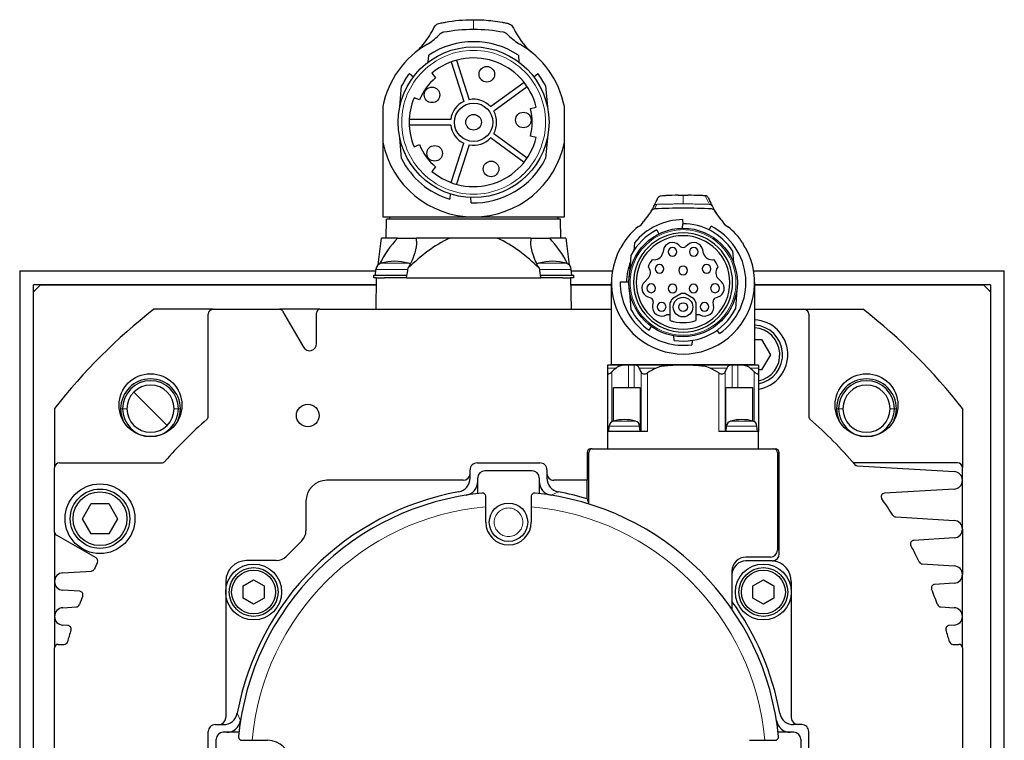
# Model space of a CAD drawing. Extents: x 12273 to 13958, y 5270 to 6468.
# Tile 12 of 22: x 13584 to 13725, y 5934 to 6037. Entities that reach past the tile are written whole.
import ezdxf

# ---------------------------------------------------------------- set-up
doc = ezdxf.new("R2010")
doc.units = 0
doc.header["$LTSCALE"] = 25.4
doc.linetypes.add('DASHEDBIDOT', pattern=[12.4, 3, -3, 0.2, -3, 0.2, -3])
doc.layers.add('Layer0000', color=7, linetype='CONTINUOUS', lineweight=25)

msp = doc.modelspace()

# ---------------------------------------------------------------- linework, layer by layer
at = {"layer": 'Layer0000', "color": 7, "linetype": 'Continuous', "lineweight": 25}
for p, q in [((13649.1903194, 6037.3853494), (13649.3136079, 6037.3853494)), ((13649.3136079, 6037.3853494), (13649.4368956, 6037.3850374)), ((13642.8136079, 6031.3103132), (13642.8993682, 6032.2905578)), ((13655.7278476, 6032.2905578), (13655.8136079, 6031.3103132)), ((13646.0858651, 6031.3248931), (13647.9209483, 6025.6770879)), ((13646.8467103, 6031.5721067), (13648.6817935, 6025.9243015)), ((13640.1165524, 6029.6722421), (13640.6918079, 6029.1895453)), ((13643.3491717, 6029.7199453), (13643.8708985, 6029.0756663)), ((13657.9354079, 6029.1895453), (13658.5106635, 6029.6722421)), ((13638.7458079, 6024.912815), (13639.0070199, 6027.8984811)), ((13651.7285648, 6024.9343455), (13656.5328749, 6028.4248811)), ((13657.0031031, 6027.7776675), (13652.198793, 6024.2871319)), ((13659.620196, 6027.8984811), (13659.8814079, 6024.912815)), ((13636.3135888, 6024.9380446), (13636.3136034, 6019.8245206)), ((13636.3136079, 6024.9470871), (13636.3136079, 6024.9380446)), ((13641.5541657, 6025.8869571), (13640.7801974, 6026.1840557)), ((13662.3136126, 6019.8243971), (13662.3136276, 6024.9381118)), ((13657.4729864, 6024.6560801), (13658.27377, 6024.8706494)), ((13646.03794, 6023.0853494), (13640.0994862, 6023.0853494)), ((13646.03794, 6022.2853494), (13640.0994862, 6022.2853494)), ((13652.198793, 6021.0835669), (13657.0031031, 6017.5930313)), ((13658.27377, 6020.5000494), (13657.4729864, 6020.7146187)), ((13636.3136079, 6019.8243731), (13636.3136079, 6009.1353494)), ((13639.0070199, 6017.4722177), (13638.7458079, 6020.4578838)), ((13640.7801974, 6019.1866431), (13641.5541657, 6019.4837417)), ((13646.0858651, 6014.0458056), (13647.9209483, 6019.6936109)), ((13648.6817935, 6019.4463973), (13646.8467103, 6013.7985921)), ((13656.5328749, 6016.9458177), (13651.7285648, 6020.4363533)), ((13659.8814079, 6020.4578838), (13659.620196, 6017.4722177)), ((13662.3136079, 6009.1353494), (13662.3136079, 6019.8243971)), ((13643.8708985, 6016.2950325), (13643.3491717, 6015.6507535)), ((13645.9592079, 6012.4194836), (13645.8922134, 6011.653733)), ((13648.9794497, 6011.1401842), (13648.9136079, 6011.8927593)), ((13678.6018799, 6012.2353494), (13679.3136079, 6012.2353494)), ((13679.3136085, 6012.2353494), (13680.0097663, 6012.2353494)), ((13683.4058897, 6010.8434442), (13683.4088594, 6010.8372799)), ((13683.4088594, 6010.8372799), (13683.4907424, 6010.6673092)), ((13674.8280292, 6010.027328), (13675.1096945, 6010.6117465)), ((13675.1096945, 6010.6117465), (13675.1144481, 6010.6216096)), ((13675.1144481, 6010.6216096), (13675.1364734, 6010.6673092)), ((13675.1364734, 6010.6673092), (13675.2051712, 6010.8098481)), ((13683.4907424, 6010.6673092), (13683.5127677, 6010.6216096)), ((13683.5127677, 6010.6216096), (13683.5175213, 6010.6117465)), ((13683.5175213, 6010.6117465), (13683.7991866, 6010.027328)), ((13636.3136079, 6009.1353494), (13649.3136079, 6009.1353494)), ((13636.8136079, 6006.0853494), (13636.8607366, 6008.7853495)), ((13661.7664792, 6008.7853494), (13636.8607366, 6008.7853494)), ((13637.2636079, 6009.1353494), (13637.2636079, 6008.7853494)), ((13649.3136079, 6009.1353494), (13662.3136079, 6009.1353494)), ((13661.3636079, 6009.1353494), (13661.3636079, 6008.7853494)), ((13661.8136079, 6006.0853494), (13661.7664792, 6008.7853495)), ((13679.2236079, 6007.5048281), (13679.2787651, 6008.1352771)), ((13679.3484508, 6008.1352771), (13679.2959528, 6008.7353321)), ((13675.5655033, 6007.2527766), (13675.8466079, 6006.6889679)), ((13683.0617125, 6007.2527766), (13683.3294312, 6007.7897372)), ((13635.6462898, 6002.2514967), (13636.1170277, 6006.0853494)), ((13638.4167926, 6006.0853494), (13636.1170277, 6006.0853494)), ((13638.4167926, 6006.0853494), (13641.1102487, 6006.0853494)), ((13645.9237855, 6006.0853494), (13641.1102487, 6006.0853494)), ((13652.7034303, 6006.0853494), (13645.9237855, 6006.0853494)), ((13657.5280493, 6006.0853494), (13652.7034303, 6006.0853494)), ((13657.5280493, 6006.0853494), (13660.2093227, 6006.0853494)), ((13662.5101881, 6006.0853494), (13660.2093227, 6006.0853494)), ((13662.5101881, 6006.0853494), (13662.979633, 6002.2620281)), ((13672.3395609, 6005.424169), (13672.2379243, 6004.2624567)), ((13676.489839, 6004.3905175), (13676.4025306, 6003.958286)), ((13678.901221, 6004.8995352), (13678.6992955, 6005.0906046)), ((13679.9279204, 6005.0906047), (13679.725995, 6004.8995353)), ((13682.2398408, 6003.8940803), (13682.1373767, 6004.3905178)), ((13686.3892916, 6004.2624567), (13686.5343079, 6002.6049123)), ((13671.8527903, 6003.594909), (13671.5862138, 6000.5479253)), ((13584.3136079, 6001.3853494), (13584.3136079, 5863.8853494)), ((13584.3136079, 6001.3853494), (13635.3178509, 6001.3853494)), ((13635.2636079, 6000.7653496), (13635.3377326, 6001.6125987)), ((13663.3736079, 6000.7653498), (13663.2994832, 6001.6125987)), ((13663.3193649, 6001.3853494), (13669.1972845, 6001.3853494)), ((13674.2982575, 6001.9927626), (13674.3953982, 6001.8614846)), ((13684.2318177, 6001.8614847), (13684.3289584, 6001.9927626)), ((13689.4299314, 6001.3853494), (13725.3136079, 6001.3853494)), ((13725.3136079, 5863.8853494), (13725.3136079, 6001.3853494)), ((13635.0136079, 6000.3853494), (13635.0136079, 6000.7653494)), ((13635.0136079, 6000.7653494), (13639.7790243, 6000.7653494)), ((13635.4171557, 6000.3853494), (13635.0136079, 6000.3853494)), ((13635.3386079, 5995.8853494), (13635.4171557, 6000.3853494)), ((13635.4171557, 6000.3853494), (13636.5548453, 6000.3853494)), ((13639.4723705, 6000.3853494), (13636.5548453, 6000.3853494)), ((13639.7089686, 6000.3853494), (13639.4723705, 6000.3853494)), ((13639.7089686, 6000.3853494), (13658.9282472, 6000.3853494)), ((13658.8581915, 6000.7653494), (13663.6236079, 6000.7653494)), ((13659.1648453, 6000.3853494), (13658.9282472, 6000.3853494)), ((13662.0823705, 6000.3853494), (13659.1648453, 6000.3853494)), ((13662.0823705, 6000.3853494), (13663.2100601, 6000.3853494)), ((13663.6236079, 6000.3853494), (13663.2100601, 6000.3853494)), ((13663.2100601, 6000.3853494), (13663.2886079, 5995.8853494)), ((13663.6236079, 6000.7653494), (13663.6236079, 6000.3853494)), ((13669.0636079, 5987.9853494), (13669.0636079, 5999.7353494)), ((13670.3139064, 5999.8086494), (13671.5439537, 5999.8086494)), ((13674.2699769, 6000.2899482), (13673.8142597, 5999.8450859)), ((13684.8128146, 5999.845224), (13684.357239, 6000.2899481)), ((13689.5636079, 5999.7291589), (13689.5636079, 5987.9853494)), ((13586.3136079, 5863.8853494), (13586.3136079, 5999.3853494)), ((13587.3136079, 5999.3853494), (13586.3136079, 5998.3853494)), ((13635.3997006, 5999.3853494), (13586.3136079, 5999.3853494)), ((13586.3136079, 5844.2089769), (13586.3136079, 5998.3853494)), ((13587.3136079, 5999.3853494), (13635.3997006, 5999.3853494)), ((13669.0636079, 5999.3853494), (13663.2275152, 5999.3853494)), ((13663.2275152, 5999.3853494), (13669.0636079, 5999.3853494)), ((13671.5862138, 5998.9227735), (13671.8527903, 5995.8757898)), ((13687.0079908, 5998.6539744), (13686.8199685, 5995.9651305)), ((13723.3136079, 5999.3853494), (13689.5636079, 5999.3853494)), ((13689.5636079, 5999.3853494), (13722.3136079, 5999.3853494)), ((13723.3136079, 5998.3853494), (13722.3136079, 5999.3853494)), ((13723.3136079, 5999.3853494), (13723.3136079, 5863.8853494)), ((13723.3136079, 5998.3853494), (13723.3136079, 5844.2089774)), ((13674.2597803, 5997.6619591), (13674.7710041, 5997.4632478)), ((13675.0193401, 5996.9418299), (13674.9375755, 5996.4689712)), ((13677.4738771, 5994.2876112), (13677.4738771, 5996.8564413)), ((13677.8433699, 5997.490973), (13678.9755617, 5998.1304717)), ((13679.6516542, 5998.1304718), (13680.783846, 5997.490973)), ((13681.1533387, 5996.8564413), (13681.1533387, 5994.2876112)), ((13683.6896403, 5996.4689711), (13683.6078757, 5996.9418299)), ((13683.8758508, 5997.4736819), (13684.3545589, 5997.6570311)), ((13612.0136079, 5995.8853494), (13603.5076043, 5995.8853494)), ((13612.0136079, 5995.8853494), (13621.5249328, 5995.8853494)), ((13627.3136079, 5995.8853494), (13621.5249328, 5995.8853494)), ((13621.9579455, 5995.6353494), (13624.9475825, 5990.4571462)), ((13626.8136079, 5990.9571462), (13626.8136079, 5995.3853494)), ((13627.3136079, 5995.8853494), (13669.0636079, 5995.8853494)), ((13689.5636079, 5995.8853494), (13696.6136079, 5995.8853494)), ((13696.6136079, 5995.8853494), (13705.1196115, 5995.8853494)), ((13611.3136079, 5980.5215257), (13611.3136079, 5995.1853494)), ((13677.4738771, 5995.1120598), (13676.9332249, 5995.1120598)), ((13681.6939909, 5995.1120598), (13681.1533387, 5995.1120598)), ((13697.3136079, 5995.1853494), (13697.3136079, 5980.5215257)), ((13674.4356651, 5992.8968062), (13674.8015079, 5993.4096989)), ((13684.5399726, 5992.4083369), (13684.1915508, 5992.8968062)), ((13678.0291859, 5991.434129), (13677.9725079, 5992.0819612)), ((13680.5980299, 5991.434129), (13680.544291, 5990.8198898)), ((13689.5636079, 5991.5503994), (13690.5636001, 5991.5503994)), ((13690.5636001, 5991.5503994), (13691.8135923, 5989.3853494)), ((13691.8135923, 5989.3853494), (13690.5636001, 5987.2202994)), ((13668.5136079, 5987.4589258), (13668.5136079, 5987.8739181)), ((13668.5136079, 5986.7802259), (13668.5136079, 5987.4589258)), ((13671.1944394, 5987.8853494), (13668.664375, 5987.8853494)), ((13669.0636079, 5987.9853494), (13689.5636079, 5987.9853494)), ((13669.4636079, 5987.9853494), (13669.4636079, 5987.8853494)), ((13671.4946839, 5987.8853494), (13671.1944394, 5987.8853494)), ((13672.2964932, 5987.8853494), (13671.4946839, 5987.8853494)), ((13672.4226526, 5987.8853494), (13672.2964932, 5987.8853494)), ((13686.2045633, 5987.8853494), (13672.4226526, 5987.8853494)), ((13686.3307226, 5987.8853494), (13686.2045633, 5987.8853494)), ((13687.1325319, 5987.8853494), (13686.3307226, 5987.8853494)), ((13687.4327764, 5987.8853494), (13687.1325319, 5987.8853494)), ((13689.9628409, 5987.8853494), (13687.4327764, 5987.8853494)), ((13689.1636079, 5987.9853494), (13689.1636079, 5987.8853494)), ((13690.1136079, 5987.8677561), (13690.1136079, 5987.4589258)), ((13690.1136079, 5987.4589258), (13690.1136079, 5986.7802259)), ((13690.5636001, 5987.2202994), (13690.1136079, 5987.2202994)), ((13668.5136079, 5978.3853494), (13668.5136079, 5986.7802259)), ((13690.1136079, 5986.7802259), (13690.1136079, 5978.3853494)), ((13669.369765, 5984.6853494), (13671.4946839, 5984.6853494)), ((13669.369765, 5979.8833274), (13669.369765, 5984.6853494)), ((13671.4946839, 5984.6853494), (13672.2964932, 5984.6853494)), ((13672.2964932, 5984.6853494), (13673.1893603, 5984.6853494)), ((13673.1893603, 5984.6853494), (13673.1893603, 5978.3853494)), ((13685.4378555, 5984.6853494), (13686.3307226, 5984.6853494)), ((13685.4378555, 5978.3853494), (13685.4378555, 5984.6853494)), ((13686.3307226, 5984.6853494), (13687.1325319, 5984.6853494)), ((13687.1325319, 5984.6853494), (13689.2574509, 5984.6853494)), ((13689.2574509, 5984.6853494), (13689.2574509, 5979.8833274)), ((13589.3136079, 5981.691353), (13589.3136079, 5973.1853494)), ((13719.3136079, 5981.691353), (13719.3136079, 5973.1853494)), ((13668.6636079, 5978.3853494), (13668.7320232, 5979.1673394)), ((13673.1636079, 5978.3853496), (13673.0951927, 5979.1673394)), ((13685.4636079, 5978.3853494), (13685.5320232, 5979.1673394)), ((13689.9636079, 5978.3853496), (13689.8951927, 5979.1673394)), ((13674.213612, 5978.3853494), (13668.5136079, 5978.3853494)), ((13668.5136079, 5975.8853494), (13668.5136079, 5978.3853494)), ((13690.1136079, 5978.3853494), (13684.4136038, 5978.3853494)), ((13690.1136079, 5975.8853494), (13690.1136079, 5978.3853494)), ((13666.3136079, 5975.8853494), (13666.0636079, 5975.8853494)), ((13666.3136079, 5975.8853494), (13692.3136079, 5975.8853494)), ((13692.3136079, 5975.8853494), (13692.5636079, 5975.8853494)), ((13665.5636079, 5975.3853494), (13665.5636079, 5971.3853494)), ((13665.8136079, 5967.9942769), (13665.8136079, 5975.3853494)), ((13692.8136079, 5975.3853494), (13692.8136079, 5961.3853494)), ((13693.0636079, 5960.8353494), (13693.0636079, 5975.3853494)), ((13589.3136079, 5963.9740245), (13589.3136079, 5973.1853494)), ((13590.0136079, 5973.8853494), (13604.6774316, 5973.8853494)), ((13648.8136079, 5972.3853494), (13648.8136079, 5972.8841822)), ((13649.8136079, 5973.8853494), (13658.8136079, 5973.8853494)), ((13659.8136079, 5972.8853494), (13659.8136079, 5972.3853494)), ((13718.6136079, 5973.8853494), (13703.9497842, 5973.8853494)), ((13704.2713125, 5973.4812582), (13718.1399186, 5972.6330179)), ((13719.3136079, 5971.3853494), (13719.3136079, 5973.1853494)), ((13647.8136079, 5971.3853494), (13628.3136079, 5971.3853494)), ((13648.8136079, 5971.7020127), (13648.8136079, 5972.3853494)), ((13649.9136079, 5969.4853818), (13649.9136079, 5971.7353494)), ((13657.7136079, 5972.7353494), (13650.9136079, 5972.7353494)), ((13658.7136079, 5971.7353494), (13658.7136079, 5969.4853818)), ((13659.8136079, 5972.3853494), (13659.8136079, 5971.7020127)), ((13665.5636079, 5971.3853494), (13660.8136079, 5971.3853494)), ((13665.5636079, 5968.750177), (13665.5636079, 5971.3853494)), ((13719.3136079, 5964.3853494), (13719.3136079, 5971.3853494)), ((13718.1399186, 5970.1376809), (13708.1457627, 5969.5264121)), ((13651.0636079, 5967.5917521), (13651.0636079, 5969.0515648)), ((13657.5636079, 5969.0515648), (13657.5636079, 5967.5917521)), ((13593.3136235, 5965.8853494), (13594.5636157, 5968.0503994)), ((13594.5636157, 5968.0503994), (13597.0636001, 5968.0503994)), ((13597.0636001, 5968.0503994), (13598.3135923, 5965.8853494)), ((13625.3136079, 5968.3853494), (13625.3136079, 5964.1367765)), ((13651.0636079, 5965.3853494), (13651.0636079, 5967.5917521)), ((13657.5636079, 5967.5917521), (13657.5636079, 5965.3853494)), ((13594.5636157, 5963.7202994), (13593.3136235, 5965.8853494)), ((13598.3135923, 5965.8853494), (13597.0636001, 5963.7202994)), ((13709.7561164, 5966.1457932), (13718.1399186, 5965.6330179)), ((13719.3136079, 5964.3853494), (13719.3136079, 5957.8853494)), ((13589.3136079, 5963.9740245), (13589.3136079, 5956.8853494)), ((13595.2474027, 5960.2594713), (13589.5636079, 5963.5410118)), ((13597.0636001, 5963.7202994), (13594.5636157, 5963.7202994)), ((13718.1399186, 5963.1376809), (13712.336057, 5962.7827015)), ((13624.7278215, 5962.722563), (13622.4763944, 5960.4711358)), ((13691.8136079, 5960.3853494), (13688.3136079, 5960.3853494)), ((13621.0621808, 5959.8853494), (13616.8136079, 5959.8853494)), ((13692.0636079, 5959.8353494), (13688.3136079, 5959.8353494)), ((13713.5572942, 5959.4133032), (13718.1399186, 5959.1330179)), ((13590.4872972, 5958.1330179), (13594.57644, 5958.3831206)), ((13686.3136079, 5958.3853494), (13686.3136079, 5952.9153857)), ((13719.3136079, 5951.8853494), (13719.3136079, 5957.8853494)), ((13589.3136079, 5956.8853494), (13589.3136079, 5951.8853494)), ((13613.8136079, 5956.8853494), (13613.8136079, 5937.3853494)), ((13616.3185079, 5956.2513748), (13617.8185079, 5957.1174002)), ((13616.3185079, 5954.519324), (13616.3185079, 5956.2513748)), ((13617.8185079, 5957.1174002), (13619.3185079, 5956.2513748)), ((13619.3185079, 5956.2513748), (13619.3185079, 5954.519324)), ((13689.3087079, 5956.2513748), (13690.8087079, 5957.1174002)), ((13689.3087079, 5954.519324), (13689.3087079, 5956.2513748)), ((13690.8087079, 5957.1174002), (13692.3087079, 5956.2513748)), ((13692.3087079, 5956.2513748), (13692.3087079, 5954.519324)), ((13694.8136079, 5956.8853494), (13694.8136079, 5937.3853494)), ((13718.1399186, 5956.6376809), (13715.3315761, 5956.4659153)), ((13592.9037033, 5955.4898872), (13590.4872972, 5955.6376809)), ((13617.8185079, 5953.6532986), (13616.3185079, 5954.519324)), ((13619.3185079, 5954.519324), (13617.8185079, 5953.6532986)), ((13690.8087079, 5953.6532986), (13689.3087079, 5954.519324)), ((13692.3087079, 5954.519324), (13690.8087079, 5953.6532986)), ((13590.4872972, 5953.1330179), (13592.4315983, 5953.2519364)), ((13716.1956175, 5953.2519364), (13718.1399186, 5953.1330179)), ((13589.3136079, 5951.8853494), (13589.3136079, 5947.3853494)), ((13719.3136079, 5947.3853494), (13719.3136079, 5951.8853494)), ((13591.2015002, 5950.5939984), (13590.4872972, 5950.6376809)), ((13718.1399186, 5950.6376809), (13717.4257156, 5950.5939984)), ((13589.3136079, 5914.3853494), (13589.3136079, 5947.3853494)), ((13589.8136079, 5947.8853494), (13590.6759618, 5947.8853494)), ((13717.951254, 5947.8853494), (13718.8136079, 5947.8853494)), ((13719.3136079, 5947.3853494), (13719.3136079, 5914.3853494)), ((13612.3136079, 5936.3853494), (13612.8136079, 5936.3853494)), ((13612.8136079, 5936.3853494), (13613.4969447, 5936.3853494)), ((13695.8136079, 5936.3853494), (13695.1302712, 5936.3853494)), ((13696.3124407, 5936.3853494), (13695.8136079, 5936.3853494)), ((13611.3136079, 5926.3853494), (13611.3136079, 5935.3853494)), ((13615.7135755, 5935.2853494), (13613.4636079, 5935.2853494)), ((13695.1636079, 5935.2853494), (13692.9136403, 5935.2853494)), ((13697.3136079, 5926.3853494), (13697.3136079, 5935.3853494)), ((13612.4636079, 5927.4853494), (13612.4636079, 5934.2853494)), ((13616.1473925, 5934.1353494), (13617.6072052, 5934.1353494)), ((13617.6072052, 5934.1353494), (13619.8136079, 5934.1353494)), ((13688.8136079, 5934.1353494), (13691.0200106, 5934.1353494)), ((13691.0200106, 5934.1353494), (13692.4798233, 5934.1353494)), ((13696.1636079, 5934.2853494), (13696.1636079, 5927.4853494))]:
    msp.add_line(p, q, dxfattribs=at)
at = {"layer": 'Layer0000', "color": 251, "linetype": 'DASHEDBIDOT', "lineweight": 18}
for p, q in [((13649.3136079, 6037.3853494), (13649.3136079, 6035.9669824)), ((13675.5462727, 6010.9267766), (13675.2252598, 6010.2653121)), ((13679.3136045, 6010.9856132), (13679.3136085, 6012.2370956)), ((13682.481881, 6012.15802), (13683.0809432, 6010.9267766)), ((13636.0539805, 6002.4854581), (13639.9732353, 6002.4854581)), ((13658.6639805, 6002.4854581), (13662.5832353, 6002.4854581)), ((13635.3377326, 6001.6125983), (13639.9219003, 6001.6125983)), ((13658.7153155, 6001.6125983), (13663.2994832, 6001.6125983)), ((13669.7088064, 5987.4589258), (13668.5136079, 5987.4589258)), ((13669.1262275, 5986.9366145), (13669.1262275, 5979.7888391)), ((13671.4946839, 5984.6853494), (13671.4946839, 5987.8853494)), ((13672.2964932, 5987.8853494), (13672.2964932, 5984.6853494)), ((13675.455648, 5987.4589258), (13673.0468989, 5987.4589258)), ((13673.291692, 5978.3853494), (13673.291692, 5986.9366145)), ((13685.5803169, 5987.4589258), (13683.1715678, 5987.4589258)), ((13685.3355238, 5986.9366145), (13685.3355238, 5978.3853494)), ((13686.3307226, 5984.6853494), (13686.3307226, 5987.8853494)), ((13687.1325319, 5984.6853494), (13687.1325319, 5987.8853494)), ((13690.1136079, 5987.4589258), (13688.9184095, 5987.4589258)), ((13689.5009883, 5979.7888391), (13689.5009883, 5986.9366145)), ((13674.213612, 5986.7802259), (13674.213612, 5978.3853494)), ((13684.4136038, 5978.3853494), (13684.4136038, 5986.7802259)), ((13603.0483663, 5981.650591), (13600.6618809, 5984.0370764)), ((13598.7733663, 5981.650591), (13599.6733663, 5981.650591)), ((13605.4348517, 5979.2641056), (13603.0483663, 5981.650591)), ((13606.4233663, 5981.650591), (13607.3233663, 5981.650591)), ((13701.3038496, 5981.650591), (13702.2038496, 5981.650591)), ((13708.9538496, 5981.650591), (13709.8538496, 5981.650591)), ((13669.3159592, 5979.8687324), (13672.5112567, 5979.8687324)), ((13686.1159592, 5979.8687324), (13689.3112567, 5979.8687324)), ((13668.7320232, 5979.1673392), (13673.0951927, 5979.1673392)), ((13685.5320232, 5979.1673392), (13689.8951927, 5979.1673392)), ((13660.4002663, 5969.2555864), (13661.4521621, 5969.7349445)), ((13615.4640127, 5938.0239034), (13615.9433709, 5936.9720078))]:
    msp.add_line(p, q, dxfattribs=at)
at = {"layer": 'Layer0000', "color": 7, "linetype": 'Continuous', "lineweight": 25}
for centre, radius in [((13649.3136079, 6022.6853494), 10.8), ((13651.2078722, 6029.5625089), 1.116), ((13643.3584004, 6026.6120609), 1.116), ((13649.3136079, 6022.6853494), 2.75), ((13649.3136079, 6022.6853494), 1.116), ((13656.4395351, 6023.0089562), 1.116), ((13643.738823, 6018.2350311), 1.116), ((13651.8234089, 6016.0081899), 1.116), ((13679.3136079, 5999.7353494), 7.77), ((13679.313608, 5996.2050468), 1.4), ((13679.3136079, 5996.2099966), 0.625), ((13603.0483663, 5982.150591), 4.5), ((13705.5788496, 5982.150591), 4.5), ((13625.5636079, 5980.6818101), 1.621), ((13595.8136079, 5965.8853494), 5), ((13595.8136079, 5965.8853494), 4.25), ((13595.8136079, 5965.8853494), 3.85), ((13654.3136079, 5965.3853494), 2.75), ((13617.8185079, 5955.3853494), 4), ((13617.8185079, 5955.3853494), 3.4999962), ((13690.8087079, 5955.3853494), 4), ((13690.8087079, 5955.3853494), 3.4999962), ((13617.8185079, 5955.3853494), 3.15), ((13690.8087079, 5955.3853494), 3.15)]:
    msp.add_circle(centre, radius, dxfattribs=at)
at = {"layer": 'Layer0000', "color": 251, "linetype": 'DASHEDBIDOT', "lineweight": 18}
for centre, radius in [((13649.3136079, 6022.6853494), 10.3), ((13679.3136079, 5999.7353494), 7.57), ((13654.3136079, 5965.3853494), 2.0416668)]:
    msp.add_circle(centre, radius, dxfattribs=at)
at = {"layer": 'Layer0000', "color": 7, "linetype": 'Continuous', "lineweight": 25}
for centre, radius, start, end in [((13637.0050079, 6042.8229494), 10.6141, 303.472520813, 314.861704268), ((13645.1975705, 6034.590742), 1, 100.400513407, 134.861704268), ((13649.3136079, 6012.1653494), 23.801633, 90, 100.400513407), ((13649.3136079, 6012.1653494), 23.8, 79.599486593, 90), ((13653.4296454, 6034.590742), 1, 45.138295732, 79.599486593), ((13661.6222079, 6042.8229494), 10.6141, 225.138295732, 236.527479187), ((13649.3136079, 6022.3853494), 13.2482735, 119.885153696, 168.890693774), ((13637.0050079, 6042.8229494), 10.6141, 302.523442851, 303.472520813), ((13649.3136079, 6022.6853494), 11.55, 56.265489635, 123.734510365), ((13661.6222079, 6042.8229494), 10.6141, 236.527479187, 237.476557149), ((13649.3136079, 6022.3853494), 13.2482869, 11.109590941, 60.114846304), ((13649.3136079, 6022.6853494), 9.2228, 13.706325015, 130.293674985), ((13649.3136079, 6022.6853494), 11.55, 142.776499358, 153.169450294), ((13649.3136079, 6022.6853494), 11.55, 26.830549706, 37.223500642), ((13649.3136079, 6022.6853494), 8.394, 130.421433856, 157.578566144), ((13649.3136079, 6022.6853494), 9.2228, 157.706325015, 202.293674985), ((13649.3136079, 6022.6853494), 3.3, 114.962062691, 173.037937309), ((13649.3136079, 6022.6853494), 3.3, 42.962062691, 101.037937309), ((13649.3136079, 6022.6853494), 3.3, 330.962062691, 29.037937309), ((13649.3136079, 6022.6853494), 8.394, 346.421433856, 13.578566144), ((13649.3136079, 6022.6853494), 3.3, 186.962062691, 245.037937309), ((13649.3136079, 6022.3853494), 13.2498528, 191.143831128, 270), ((13649.3136079, 6022.6853494), 8.394, 202.421433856, 229.578566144), ((13649.3136079, 6022.6853494), 9.2228, 229.706325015, 346.293674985), ((13649.3136079, 6022.6853494), 3.3, 258.962062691, 317.037937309), ((13649.3136079, 6022.3853494), 13.2498528, 270, 348.855645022), ((13649.3136079, 6022.6853494), 11.55, 206.830549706, 252.769013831), ((13649.3136079, 6022.6853494), 11.55, 268.342118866, 333.169450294), ((13336.271443, 6174.0318818), 376.1881237, 334.285693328, 334.463153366), ((13679.3136079, 5942.2348494), 70.0002245, 90.585900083, 92.014636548), ((13679.3136079, 5942.2348494), 70.0002676, 87.989344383, 89.428714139), ((13680.7711349, 5983.5693304), 28.6398294, 86.575506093, 87.990509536), ((13682.4492166, 6011.6412183), 0.5178405, 25.487328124, 86.208527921), ((13955.2890322, 6141.8010751), 301.778667, 205.503782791, 205.718666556), ((13666.3006079, 6015.2506494), 10, 317.438123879, 328.511182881), ((13667.1673508, 6014.455299), 8.8234686, 323.070833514, 334.176184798), ((13675.2544003, 6009.7661619), 0.5, 93.341147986, 148.511182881), ((13679.3136079, 5940.2353494), 70.1492, 86.658865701, 93.341134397), ((13683.3728156, 6009.7661619), 0.5, 31.488817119, 86.658865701), ((13691.467486, 6014.4597583), 8.832271, 205.828318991, 222.445529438), ((13692.3266079, 6015.2506494), 10, 211.488817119, 222.561876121), ((13679.3136079, 5999.7353494), 9, 90.112396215, 140.795433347), ((13672.2136079, 6009.1578494), 1.6, 293.372070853, 335.202486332), ((13667.1736621, 6014.447793), 8.813914, 317.477121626, 323.085187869), ((13679.3136079, 5999.7353494), 8.4, 32.611600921, 90.237661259), ((13686.4136079, 6009.1578494), 1.6, 204.797513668, 246.627929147), ((13679.3136079, 5999.7353494), 10.25, 129.106138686, 146.092614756), ((13679.3136079, 5999.7353494), 8.4, 116.500327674, 152.646997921), ((13679.3136079, 5999.7353494), 7.1, 0, 180), ((13679.3136079, 5999.7353494), 9, 305.500297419, 63.499694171), ((13679.3136079, 5999.7353494), 10.25, 33.907385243, 50.893861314), ((13650.2646171, 5995.103947), 16.1543227, 137.173464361, 153.142135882), ((13637.4655658, 6005.640429), 3.6717391, 0.212003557, 6.959879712), ((13661.1421475, 6005.6339157), 3.6421832, 172.880112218, 179.894068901), ((13648.4016673, 5995.113276), 16.1185335, 26.903981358, 42.899278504), ((13669.2419079, 6005.7870494), 1.6, 310.038611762, 347.96128706), ((13679.3136079, 5999.7353494), 6.7, 0, 180), ((13677.7877773, 6004.1307951), 1.323669, 46.478244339, 168.68435124), ((13680.8394385, 6004.1307952), 1.323669, 11.315660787, 133.521753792), ((13689.3853079, 6005.7870494), 1.6, 192.03871294, 229.961388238), ((13679.3136079, 5999.7353494), 10.25, 151.907284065, 28.092715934), ((13675.2113266, 6004.2055733), 1.216601, 255.549887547, 348.272290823), ((13677.7886079, 6004.1281736), 0.625, 0, 180), ((13677.7886079, 6004.1281736), 0.625, 180, 0), ((13679.3136079, 6005.3353528), 0.6, 226.582327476, 313.417685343), ((13680.8386079, 6004.1281736), 0.625, 0, 180), ((13680.8386079, 6004.1281736), 0.625, 180, 0), ((13683.4158893, 6004.2055733), 1.216601, 194.834951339, 284.450112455), ((13636.3339273, 6001.5254425), 1, 106.257027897, 174.999973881), ((13638.0136079, 5995.7653494), 7, 73.737994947, 106.257027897), ((13639.6932885, 6001.5254425), 1, 56.707798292, 73.742919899), ((13658.9439273, 6001.5254425), 1, 106.257027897, 123.513985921), ((13660.6236079, 5995.7653494), 7, 73.737360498, 106.257028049), ((13662.3032885, 6001.5254425), 1, 5.000052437, 73.742919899), ((13679.3136079, 5999.7353494), 8.1, 158.559126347, 179.481501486), ((13679.3136079, 5999.7353528), 5.4999672, 143.232567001, 155.767484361), ((13679.3136079, 5999.7353528), 5.4999672, 24.232515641, 36.767432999), ((13597.6225461, 6008.324492), 42.828693, 349.317311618, 351.272942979), ((13700.956765, 6008.3142398), 42.7698914, 188.7401884, 190.683571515), ((13673.4328192, 6001.1475332), 1.1984511, 314.309427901, 36.564583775), ((13675.9440973, 6001.6991243), 0.625, 0, 180), ((13675.9440973, 6001.6991243), 0.625, 180, 0), ((13679.3136079, 6001.4637272), 0.625, 0, 180), ((13679.3136079, 6001.4637272), 0.625, 180, 0), ((13682.6831185, 6001.6991243), 0.625, 0, 180), ((13682.6831185, 6001.6991243), 0.625, 180, 0), ((13685.1943969, 6001.1475332), 1.1984513, 143.43542423, 225.690566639), ((13679.3136079, 5999.7353494), 9, 179.533352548, 277.859395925), ((13679.3136079, 5999.7353494), 7.1, 180, 0), ((13679.3136079, 5999.7353494), 6.7, 180, 0), ((13674.7398163, 5998.8969453), 1.3250002, 134.309438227, 248.759023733), ((13683.8871702, 5998.8969934), 1.3251259, 290.653322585, 45.690562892), ((13674.7398159, 5998.8969454), 0.625, 0, 180), ((13674.7398159, 5998.8969454), 0.625, 180, 0), ((13677.8136079, 5998.865651), 0.625, 0, 180), ((13677.8136079, 5998.865651), 0.625, 180, 0), ((13679.313608, 5996.2050468), 1.9548751, 80.04208914, 99.957915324), ((13680.8136079, 5998.865651), 0.625, 0, 180), ((13680.8136079, 5998.865651), 0.625, 180, 0), ((13683.8873999, 5998.8969454), 0.625, 0, 180), ((13683.8873999, 5998.8969454), 0.625, 180, 0), ((13674.5266514, 5997.0270233), 0.5000001, 350.189683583, 60.744476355), ((13676.2431998, 5996.2432053), 0.625, 0, 180), ((13679.3186663, 5996.2070513), 1.9557491, 138.967586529, 160.60726421), ((13679.3085495, 5996.2070513), 1.9557491, 19.392735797, 41.032413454), ((13682.384016, 5996.2432053), 0.625, 0, 180), ((13684.1005644, 5997.0270233), 0.5000001, 116.706933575, 189.810313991), ((13654.3136079, 5930.8853494), 82.5, 128.012279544, 141.987720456), ((13612.0136079, 5995.1853494), 0.7, 90, 180), ((13621.5249328, 5995.3853494), 0.5, 30, 90), ((13627.3136079, 5995.3853494), 0.5, 90, 180), ((13679.3136079, 5999.7353494), 8.4, 207.353002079, 234.499681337), ((13676.2432017, 5996.2432082), 1.3250014, 170.189682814, 301.384028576), ((13676.2431998, 5996.2432053), 0.625, 180, 0), ((13679.3136079, 5999.7353494), 8.4, 261.204548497, 333.330999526), ((13682.3840141, 5996.2432082), 1.3250014, 238.615972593, 9.81031399), ((13682.384016, 5996.2432053), 0.625, 180, 0), ((13696.6136079, 5995.1853494), 0.7, 0, 90), ((13654.3136079, 5930.8853494), 82.5, 38.012279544, 51.987720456), ((13679.3136079, 5999.7353494), 5.7499966, 251.339895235, 288.66010477), ((13689.3136079, 5989.3853494), 5, 279.206896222, 87.134016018), ((13689.3136079, 5989.3853494), 4.25, 280.849815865, 86.627713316), ((13689.3136079, 5989.3853494), 3.85, 281.993001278, 86.27687524), ((13625.8136079, 5990.9571462), 1, 210, 0), ((13668.664375, 5986.8853494), 1, 90.000038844, 99.051368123), ((13686.2626386, 5968.4089529), 25.2374886, 130.989622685, 132.766032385), ((13672.4142358, 5987.2028955), 0.6825058, 22.032521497, 89.293403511), ((13651.3832004, 5976.9872199), 24.0618466, 24.424421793, 25.79799523), ((13681.6258113, 5974.6915622), 14.1801442, 115.793373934, 121.514664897), ((13676.9874951, 5974.6661077), 14.2091151, 58.491172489, 64.200788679), ((13707.2440155, 5976.9872199), 24.0618466, 154.20200477, 155.575578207), ((13686.212938, 5987.202957), 0.6824438, 90.703135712, 157.97093928), ((13672.3645772, 5968.4089529), 25.2374886, 47.233967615, 49.010377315), ((13689.9628409, 5986.8853494), 1, 80.948631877, 89.999961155), ((13603.0483663, 5981.6505307), 4.275, 0.000807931, 179.999192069), ((13603.0483663, 5981.650591), 4, 0, 180), ((13705.5788496, 5981.6505307), 4.275, 0.000807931, 179.999192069), ((13705.5788496, 5981.650591), 4, 0, 180), ((13603.0483663, 5981.650591), 3.375, 0, 180), ((13705.5788496, 5981.650591), 3.375, 0, 180), ((13603.0023813, 5981.6419066), 4.229024, 179.882340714, 203.987689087), ((13603.0483663, 5981.650591), 4, 180, 0), ((13603.0483663, 5981.650591), 3.375, 180, 0), ((13603.0943512, 5981.6419066), 4.229024, 336.012310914, 0.117659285), ((13705.5328646, 5981.6419066), 4.229024, 179.882340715, 203.987689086), ((13705.5788496, 5981.650591), 4, 180, 0), ((13705.5788496, 5981.650591), 3.375, 180, 0), ((13705.6248345, 5981.6419066), 4.229024, 336.012310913, 0.117659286), ((13654.3136079, 5930.8853494), 65.5, 131.230577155, 138.769422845), ((13610.8136079, 5980.5215257), 0.5, 311.230577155, 0), ((13669.5289789, 5979.0976146), 0.8, 105.442709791, 174.999985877), ((13670.9136079, 5974.0853494), 6, 74.552105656, 105.442715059), ((13672.2982369, 5979.0976146), 0.8, 5.000028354, 74.557267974), ((13686.3289789, 5979.0976146), 0.8, 105.442709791, 174.999985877), ((13687.7136079, 5974.0853494), 6, 74.552105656, 105.442715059), ((13689.0982369, 5979.0976146), 0.8, 5.000028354, 74.557267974), ((13697.8136079, 5980.5215257), 0.5, 180, 228.769422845), ((13654.3136079, 5930.8853494), 65.5, 40.764706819, 48.769422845), ((13666.0636079, 5975.3853494), 0.5, 90, 180), ((13666.3136079, 5975.3853494), 0.5, 90, 180), ((13692.3136079, 5975.3853494), 0.5, 0, 90), ((13692.5636079, 5975.3853494), 0.5, 0, 90), ((13590.0136079, 5973.1853494), 0.7, 90, 180), ((13604.6774316, 5974.3853494), 0.5, 270, 318.769422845), ((13649.8136079, 5972.8853494), 1, 90, 180.066876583), ((13658.8136079, 5972.8853494), 1, 46.16863608, 90), ((13658.8136079, 5972.8853494), 1, 0, 46.167743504), ((13703.9497842, 5974.3853494), 0.5, 221.230577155, 270), ((13704.3018368, 5973.9803256), 0.5, 220.764706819, 266.5), ((13718.6136079, 5973.1853494), 0.7, 0, 90), ((13628.3136079, 5968.3853494), 3, 90, 180), ((13646.8136079, 5971.7020127), 2, 280.411869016, 0), ((13647.8136079, 5972.3853494), 1, 270, 0), ((13650.9136079, 5971.7353494), 1, 90, 180), ((13657.7136079, 5971.7353494), 1, 0, 90), ((13660.8136079, 5972.3853494), 1, 179.999999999, 270), ((13661.8136079, 5971.7020127), 2, 180, 259.588130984), ((13718.0636079, 5971.3853494), 1.25, 273.5, 86.5), ((13647.9136079, 5971.2308882), 2, 279.01370695, 0), ((13660.7136079, 5971.2308882), 2, 180, 260.986290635), ((13654.3136079, 5930.8853494), 39.5, 100.411869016, 169.588131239), ((13654.3136079, 5930.8853494), 38.85, 95.611552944, 174.388447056), ((13650.5636079, 5969.0515648), 0.5, 0, 95.611552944), ((13658.0636079, 5969.0515648), 0.5, 84.388447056, 180), ((13654.3136079, 5930.8853494), 38.85, 5.611552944, 84.388447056), ((13654.3136079, 5930.8853494), 39.5, 73.45281532, 79.588130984), ((13857.5561881, 6024.2999037), 199.8676735, 196.137290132, 196.35949851), ((13708.1762869, 5969.0273447), 0.5, 93.5, 215.303608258), ((13654.3136079, 5930.8853494), 65.5, 32.806991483, 35.303608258), ((13709.7866406, 5966.6448606), 0.5, 212.806991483, 266.5), ((13654.3136079, 5965.3853494), 3.25, 180, 0), ((13718.0636079, 5964.3853494), 1.25, 273.5, 86.5), ((13589.8136079, 5963.9740245), 0.5, 180, 240), ((13623.3136079, 5964.1367765), 2, 315, 0), ((13712.3665813, 5962.2836341), 0.5, 93.5, 208.406994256), ((13654.3136079, 5930.8853494), 65.5, 26.091334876, 28.406994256), ((13594.9974027, 5959.8264586), 0.5, 333.991680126, 60), ((13621.0621808, 5961.8853494), 2, 270, 315), ((13688.3136079, 5958.3853494), 2, 90, 180), ((13691.8136079, 5961.3853494), 1, 270, 0), ((13692.0636079, 5960.8353494), 1.0006701, 280.949543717, 0), ((13594.5459157, 5958.882188), 0.5, 273.5, 334.900309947), ((13654.3136079, 5930.8853494), 65.5, 153.991680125, 154.900309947), ((13616.8136079, 5956.8853494), 3, 90, 180), ((13688.3136079, 5957.8353494), 2, 90, 180), ((13692.0636079, 5960.8353494), 1.0006701, 270, 280.949543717), ((13691.8136079, 5956.8853494), 3, 0, 81.564810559), ((13713.5878185, 5959.9123706), 0.5, 206.091334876, 266.5), ((13718.0636079, 5957.8853494), 1.25, 273.5, 86.5), ((13590.5636079, 5956.8853494), 1.25, 93.5, 266.5), ((13715.3621004, 5955.9668479), 0.5, 93.5, 202.335089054), ((13654.3136079, 5930.8853494), 65.5, 158.577991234, 159.729707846), ((13592.8731791, 5954.9908198), 0.5, 338.577991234, 86.5), ((13654.3136079, 5930.8853494), 65.5, 20.270292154, 22.335089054), ((13590.5636079, 5951.8853494), 1.25, 93.5, 266.5), ((13592.4010741, 5953.7510038), 0.5, 273.5, 339.729707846), ((13654.3136079, 5930.8853494), 39.5, 10.411869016, 35.891699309), ((13716.2261418, 5953.7510038), 0.5, 200.270292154, 266.5), ((13718.0636079, 5951.8853494), 1.25, 273.5, 86.5), ((13591.1709759, 5950.094931), 0.5, 343.078916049, 86.5), ((13717.4562399, 5950.094931), 0.5, 93.5, 196.92108395), ((13654.3136079, 5930.8853494), 65.5, 163.078916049, 164.624043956), ((13654.3136079, 5930.8853494), 65.5, 15.375956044, 16.921083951), ((13589.8136079, 5947.3853494), 0.5, 90, 180), ((13590.6759618, 5948.3853494), 0.5, 270, 344.624043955), ((13717.951254, 5948.3853494), 0.5, 195.375956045, 270), ((13718.8136079, 5947.3853494), 0.5, 0, 90), ((13613.4969447, 5938.3853494), 2, 270, 349.588125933), ((13695.1302712, 5938.3853494), 2, 190.411869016, 270), ((13612.3136079, 5935.3853494), 1, 90, 136.167743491), ((13612.8136079, 5937.3853494), 1, 270, 0), ((13613.9680691, 5937.2853494), 2, 270, 350.986290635), ((13694.6591467, 5937.2853494), 2, 189.01370695, 270), ((13695.8136079, 5937.3853494), 1, 180, 270), ((13696.3136079, 5935.3853494), 1, 0, 90.0668766), ((13612.3136079, 5935.3853494), 1, 136.168636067, 180), ((13613.4636079, 5934.2853494), 1, 90, 180), ((13695.1636079, 5934.2853494), 1, 0, 90), ((13616.1473925, 5934.6353494), 0.5, 174.388447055, 270), ((13619.8136079, 5930.8853494), 3.25, 270, 90), ((13692.4798233, 5934.6353494), 0.5, 270, 5.611552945)]:
    msp.add_arc(centre, radius, start, end, dxfattribs=at)
at = {"layer": 'Layer0000', "color": 251, "linetype": 'DASHEDBIDOT', "lineweight": 18}
for centre, radius, start, end in [((13675.5614931, 6010.4493883), 0.4776309, 91.826129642, 152.854363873), ((13679.1765998, 5892.9252614), 118.0573457, 91.065353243, 91.762153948), ((13679.3898006, 5890.640075), 120.3462221, 90.036276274, 91.146610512), ((13679.2507762, 5887.7033352), 123.2829538, 88.219642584, 89.970798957), ((13683.0664869, 6010.4505082), 0.4764877, 44.699304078, 88.261418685), ((13683.0691938, 6010.452108), 0.473439, 40.684010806, 44.792111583), ((13683.1027797, 6010.4752815), 0.4328854, 26.333765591, 41.255980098), ((13654.3136079, 5930.8853494), 36.85, 95.059797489, 174.940202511), ((13654.3136079, 5930.8853494), 36.85, 5.059797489, 84.940202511)]:
    msp.add_arc(centre, radius, start, end, dxfattribs=at)
at = {"layer": 'Layer0000', "color": 7, "linetype": 'Continuous', "lineweight": 25}
for points, knots in [([(13641.0884202, 6032.7710625), (13641.6455623, 6033.2846174), (13642.4306471, 6034.1896312), (13643.2385302, 6035.4320779), (13643.5877343, 6036.128388), (13643.7978148, 6036.5261999), (13644.1433607, 6036.8120797), (13644.6678999, 6036.9078746), (13646.3355913, 6037.2507907), (13647.8554886, 6037.3788361), (13649.1903186, 6037.3850812)], [0.000200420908, 0.000200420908, 0.000200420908, 0.000200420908, 0.002632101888, 0.003948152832, 0.004606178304, 0.00493519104, 0.005264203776, 0.005922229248, 0.00658025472, 0.010528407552, 0.010528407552, 0.010528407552, 0.010528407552]), ([(13649.4368972, 6037.3850812), (13650.333702, 6037.3808854), (13651.6598519, 6037.3017437), (13653.1768477, 6037.0670381), (13654.0155332, 6036.9011721), (13654.5417107, 6036.78376), (13654.863095, 6036.4819484), (13655.6010193, 6034.9428148), (13656.5454767, 6033.6869164), (13657.5387968, 6032.7710788)], [0, 0, 0, 0, 0.002673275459, 0.004009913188, 0.004678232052, 0.005346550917, 0.005680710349, 0.006014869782, 0.010486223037, 0.010486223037, 0.010486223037, 0.010486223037]), ([(13675.7089994, 6011.8605443), (13675.7500399, 6011.9477228), (13675.8918887, 6012.1049002), (13676.1964247, 6012.1722524), (13676.5220928, 6012.1757877), (13676.7416783, 6012.1880116), (13676.8518243, 6012.1919921)], [0.000042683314, 0.000042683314, 0.000042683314, 0.000042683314, 0.0003298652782, 0.0006597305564, 0.0009895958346, 0.0013194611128, 0.0013194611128, 0.0013194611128, 0.0013194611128]), ([(13641.1372798, 6005.654015), (13641.140312, 6005.1291674), (13640.9176436, 6003.8485631), (13640.3659833, 6002.5414325), (13639.9553833, 6001.8261971)], [0.0005802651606, 0.0005802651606, 0.0005802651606, 0.0005802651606, 0.0026534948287, 0.0053069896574, 0.0053069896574, 0.0053069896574, 0.0053069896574]), ([(13658.683537, 6001.8151781), (13658.2673157, 6002.5397682), (13657.7230092, 6003.8323922), (13657.4977927, 6005.1164643), (13657.4999705, 6005.6406495)], [0, 0, 0, 0, 0.0026700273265, 0.0047411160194, 0.0047411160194, 0.0047411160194, 0.0047411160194]), ([(13683.1715678, 5987.4589258), (13682.877737, 5987.6000905), (13682.2347973, 5987.7504959), (13680.9409341, 5987.8706478), (13679.3042776, 5987.8760497), (13677.684557, 5987.8707953), (13676.3890001, 5987.7496024), (13675.7513569, 5987.6009928), (13675.455648, 5987.4589258)], [0, 0, 0, 0, 0.0009779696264, 0.0019559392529, 0.0039118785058, 0.0058678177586, 0.0068457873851, 0.0078237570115, 0.0078237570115, 0.0078237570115, 0.0078237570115])]:
    msp.add_open_spline(points, degree=3, knots=knots, dxfattribs=at)
for points in [[(13645.9237855, 6006.0853494), (13644.7632366, 6005.5886248), (13642.6956726, 6004.2692903), (13640.8484861, 6002.6666892), (13639.9553833, 6001.8261971)], [(13658.683537, 6001.8151781), (13657.7865356, 6002.6599502), (13655.9187513, 6004.281509), (13653.8498321, 6005.5946798), (13652.7034303, 6006.0853494)], [(13668.5136079, 5986.7802259), (13668.5136079, 5986.6681306), (13668.646012, 5986.5535372), (13668.9757022, 5986.7975207), (13669.1262275, 5986.9366145)], [(13671.1944394, 5987.8853494), (13670.9334598, 5987.8853494), (13670.4139042, 5987.8369636), (13669.915009, 5987.6379442), (13669.7088064, 5987.4589258)], [(13673.291692, 5986.9366145), (13673.3550276, 5986.7973303), (13673.5869951, 5986.5532174), (13674.0298643, 5986.6681714), (13674.213612, 5986.7802259)], [(13684.4136038, 5986.7802259), (13684.5974184, 5986.6681306), (13685.0420168, 5986.5535372), (13685.2722748, 5986.7975207), (13685.3355238, 5986.9366145)], [(13688.9184095, 5987.4589258), (13688.7122622, 5987.6378962), (13688.2090558, 5987.8382025), (13687.6923311, 5987.8853494), (13687.4327764, 5987.8853494)], [(13689.5009883, 5986.9366145), (13689.6517196, 5986.7973303), (13689.9824148, 5986.5532174), (13690.1136079, 5986.6681714), (13690.1136079, 5986.7802259)]]:
    msp.add_open_spline(points, degree=3, dxfattribs=at)

doc.saveas('drawing.dxf')
